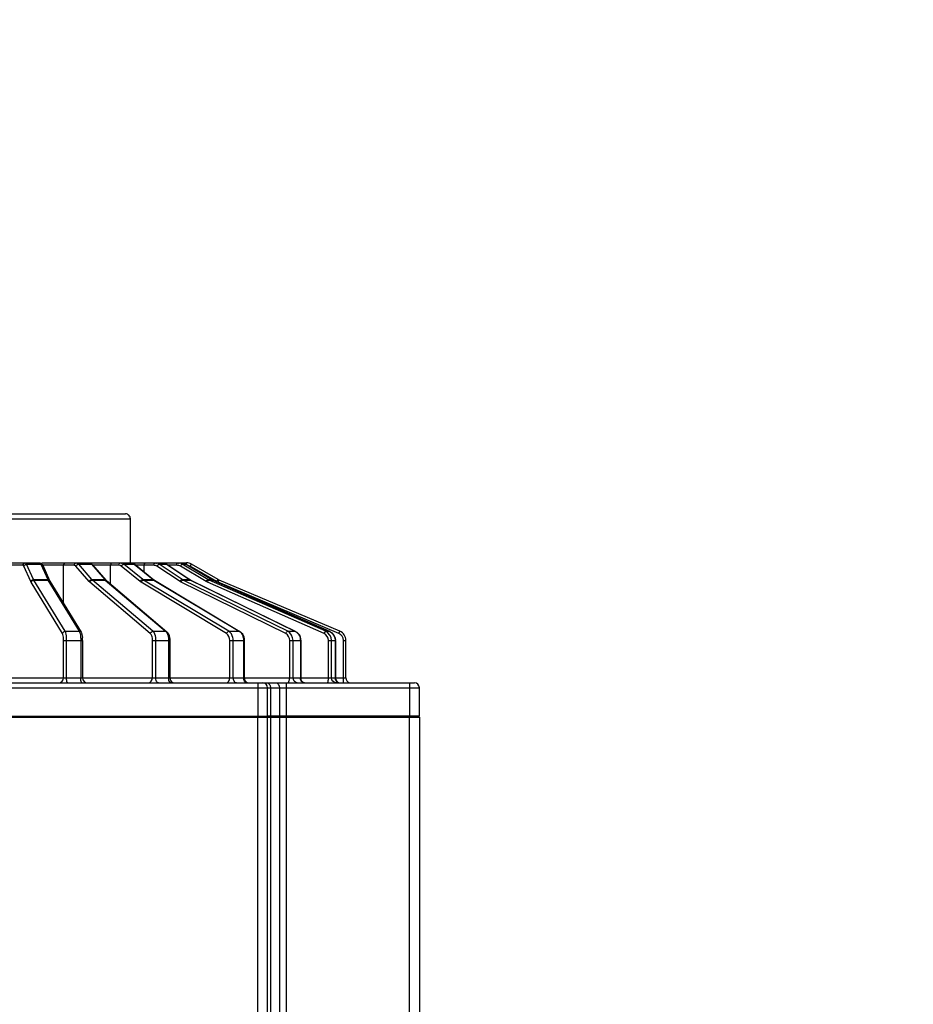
# Model space of a CAD drawing. Header units: millimetres. Extents: x 0 to 11890, y 0 to 8410.
# Tile 113 of 190: x 6159 to 6341, y 2788 to 2989. Entities that reach past the tile are written whole.
import ezdxf

# ---------------------------------------------------------------- set-up
doc = ezdxf.new("R2010")
doc.units = ezdxf.units.MM
doc.header["$LTSCALE"] = 653.95
doc.layers.get('0').update_dxf_attribs({"linetype": 'CONTINUOUS'})
for name, color, linetype in [('304304000039DXF_CONTINUOUS_LINE', 7, 'CONTINUOUS'), ('R180-1-YUNDODXF_CONTINUOUS_LINE', 7, 'CONTINUOUS'), ('R180-1-YUNDONGFANWDXF_DIMENSION', 7, 'CONTINUOUS')]:
    doc.layers.add(name, color=color, linetype=linetype)
doc.styles.get("Standard").update_dxf_attribs({"font": 'txt', "width": 0.7})
doc.dimstyles.new('DIMSTYLE_3', dxfattribs={"dimtxt": 100, "dimasz": 60, "dimexe": 5, "dimexo": 0.2, "dimtad": 1, "dimdsep": 46, "dimtxsty": 'Standard', "dimblk": '_FILLED', "dimblk1": '_FILLED', "dimblk2": '_FILLED', "dimcen": 0.09, "dimclrt": 5, "dimazin": 2, "dimtp": 0.01, "dimtm": 0.01, "dimtfac": 1, "dimtofl": 0, "dimtmove": 0, "dimatfit": 3, "dimldrblk": '_FILLED', "dimfxl": 0, "dimtolj": 1, "dimarcsym": 0})

# ---------------------------------------------------------------- blocks, each defined once
blk = doc.blocks.new('_FILLED')
at = {"color": 0, "linetype": 'ByBlock'}
blk.add_solid([(0, 0), (-1, 0.1667), (-1, -0.1667)], dxfattribs=at)
blk = doc.blocks.new('*D10')
at = {"layer": 'R180-1-YUNDONGFANWDXF_DIMENSION', "color": 2, "linetype": 'Continuous'}
for p, q in [((5880.19, 2302.8), (9517.25, 3075.58)), ((8968.84, 2959.06), (5880.19, 2302.8)), ((8968.84, 2959.06), (8968.84, 2959.06))]:
    blk.add_line(p, q, dxfattribs=at)
at = {"layer": 'R180-1-YUNDONGFANWDXF_DIMENSION', "color": 2, "linetype": 'Continuous', "xscale": 60, "yscale": 60, "zscale": 60, "rotation": 191.9960419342}
blk.add_blockref('_FILLED', (8968.84, 2959.06), dxfattribs=at)

msp = doc.modelspace()

# ---------------------------------------------------------------- linework, layer by layer
at = {"layer": '304304000039DXF_CONTINUOUS_LINE', "color": 7, "linetype": 'Continuous'}
for p, q in [((6120.194, 2887.802), (6180.192, 2887.802)), ((6181.193, 2877.802), (6181.193, 2886.802)), ((6107.729, 2877.802), (6162.632, 2877.802)), ((6163.078, 2877.802), (6192.657, 2877.802)), ((6163.283, 2877.306), (6164.688, 2874.171)), ((6173.477, 2877.429), (6176.192, 2874.294)), ((6182.127, 2877.489), (6185.966, 2874.354)), ((6188.645, 2877.517), (6193.347, 2874.382)), ((6192.579, 2877.531), (6197.824, 2874.396)), ((6199.087, 2874.399), (6193.657, 2877.534)), ((6164.688, 2874.171), (6164.717, 2874.111)), ((6164.717, 2874.111), (6164.729, 2874.091)), ((6164.729, 2874.091), (6171.114, 2863.62)), ((6176.192, 2874.294), (6176.248, 2874.235)), ((6176.248, 2874.235), (6176.274, 2874.211)), ((6176.274, 2874.211), (6188.608, 2863.741)), ((6186.055, 2874.288), (6186.1, 2874.259)), ((6186.1, 2874.259), (6203.544, 2863.788)), ((6193.465, 2874.311), (6193.526, 2874.279)), ((6193.526, 2874.279), (6214.89, 2863.808)), ((6198.033, 2874.288), (6221.861, 2863.817)), ((6223.974, 2863.82), (6199.305, 2874.29)), ((6171.424, 2861.979), (6171.424, 2854.302)), ((6189.242, 2861.979), (6189.242, 2854.302)), ((6204.433, 2861.979), (6204.433, 2854.302)), ((6215.962, 2861.979), (6215.962, 2854.302)), ((6223.042, 2861.979), (6223.042, 2854.302)), ((6225.193, 2854.302), (6225.193, 2861.979)), ((6061.193, 2853.302), (6239.193, 2853.302)), ((6209.193, 2846.502), (6209.193, 2852.302)), ((6240.193, 2846.502), (6240.193, 2852.302)), ((6060.193, 2846.502), (6209.193, 2846.502)), ((6091.193, 2846.302), (6240.193, 2846.302)), ((6208.193, 2846.302), (6208.193, 2846.502)), ((6209.193, 2660.802), (6209.193, 2846.302)), ((6240.193, 2846.502), (6209.261, 2846.502)), ((6211.779, 2846.302), (6211.779, 2846.502)), ((6239.193, 2846.302), (6239.193, 2846.502)), ((6240.193, 2846.302), (6240.193, 2640.302))]:
    msp.add_line(p, q, dxfattribs=at)
at = {"layer": '304304000039DXF_CONTINUOUS_LINE', "color": 9, "linetype": 'Continuous'}
for p, q in [((6119.193, 2886.802), (6181.193, 2886.802)), ((6159.251, 2877.302), (6152.193, 2877.302)), ((6160.851, 2873.966), (6159.446, 2877.101)), ((6161.399, 2874.399), (6159.993, 2877.534)), ((6159.993, 2877.534), (6162.891, 2877.534)), ((6162.891, 2877.534), (6164.296, 2874.399)), ((6169.693, 2877.302), (6163.284, 2877.302)), ((6167.513, 2869.525), (6167.513, 2877.302)), ((6172.783, 2873.966), (6170.068, 2877.101)), ((6173.341, 2874.399), (6170.626, 2877.534)), ((6170.626, 2877.534), (6173.224, 2877.534)), ((6173.224, 2877.534), (6175.939, 2874.399)), ((6178.805, 2877.302), (6173.586, 2877.302)), ((6177.15, 2873.468), (6177.15, 2877.302)), ((6183.175, 2873.966), (6179.336, 2877.101)), ((6183.705, 2874.399), (6179.866, 2877.534)), ((6179.866, 2877.534), (6181.987, 2877.534)), ((6181.987, 2877.534), (6185.827, 2874.399)), ((6182.127, 2877.489), (6181.987, 2877.534)), ((6185.968, 2877.302), (6182.355, 2877.302)), ((6184.006, 2875.954), (6184.006, 2877.302)), ((6191.32, 2873.966), (6186.617, 2877.101)), ((6191.786, 2874.399), (6187.084, 2877.534)), ((6187.084, 2877.534), (6188.584, 2877.534)), ((6188.584, 2877.534), (6193.286, 2874.399)), ((6188.645, 2877.517), (6188.584, 2877.534)), ((6190.692, 2877.302), (6188.967, 2877.302)), ((6196.662, 2873.966), (6191.417, 2877.101)), ((6197.033, 2874.399), (6191.788, 2877.534)), ((6191.788, 2877.534), (6192.564, 2877.534)), ((6192.564, 2877.534), (6197.809, 2874.399)), ((6192.579, 2877.531), (6192.564, 2877.534)), ((6192.657, 2877.484), (6192.657, 2877.802)), ((6193.407, 2877.101), (6193.657, 2877.534)), ((6198.837, 2873.966), (6193.407, 2877.101)), ((6167.306, 2863.359), (6160.922, 2873.83)), ((6161.399, 2874.399), (6164.296, 2874.399)), ((6167.84, 2863.82), (6161.455, 2874.29)), ((6161.455, 2874.29), (6164.353, 2874.29)), ((6164.353, 2874.29), (6170.738, 2863.82)), ((6185.254, 2863.359), (6172.919, 2873.83)), ((6173.341, 2874.399), (6175.939, 2874.399)), ((6185.784, 2863.82), (6173.45, 2874.29)), ((6173.45, 2874.29), (6176.048, 2874.29)), ((6176.048, 2874.29), (6188.383, 2863.82)), ((6200.812, 2863.359), (6183.368, 2873.83)), ((6183.705, 2874.399), (6185.827, 2874.399)), ((6201.303, 2863.82), (6183.86, 2874.29)), ((6183.86, 2874.29), (6185.981, 2874.29)), ((6185.827, 2874.399), (6185.903, 2874.342)), ((6185.966, 2874.354), (6185.827, 2874.399)), ((6185.903, 2874.342), (6185.981, 2874.29)), ((6185.981, 2874.29), (6203.425, 2863.82)), ((6186.1, 2874.259), (6185.981, 2874.29)), ((6212.92, 2863.359), (6191.556, 2873.83)), ((6191.786, 2874.399), (6193.286, 2874.399)), ((6213.339, 2863.82), (6191.976, 2874.29)), ((6191.976, 2874.29), (6193.476, 2874.29)), ((6193.286, 2874.399), (6193.379, 2874.342)), ((6193.347, 2874.382), (6193.286, 2874.399)), ((6193.379, 2874.342), (6193.476, 2874.29)), ((6193.476, 2874.29), (6214.839, 2863.82)), ((6193.526, 2874.279), (6193.476, 2874.29)), ((6220.754, 2863.359), (6196.926, 2873.83)), ((6197.033, 2874.399), (6197.809, 2874.399)), ((6221.072, 2863.82), (6197.244, 2874.29)), ((6197.244, 2874.29), (6198.02, 2874.29)), ((6197.824, 2874.396), (6197.809, 2874.399)), ((6198.02, 2874.29), (6221.848, 2863.82)), ((6198.033, 2874.288), (6198.02, 2874.29)), ((6198.837, 2873.966), (6199.087, 2874.399)), ((6199.11, 2873.83), (6199.305, 2874.29)), ((6223.779, 2863.359), (6199.11, 2873.83)), ((6167.84, 2863.82), (6170.738, 2863.82)), ((6185.784, 2863.82), (6188.383, 2863.82)), ((6201.303, 2863.82), (6203.425, 2863.82)), ((6203.544, 2863.788), (6203.425, 2863.82)), ((6213.339, 2863.82), (6214.839, 2863.82)), ((6214.89, 2863.808), (6214.839, 2863.82)), ((6221.072, 2863.82), (6221.848, 2863.82)), ((6221.861, 2863.817), (6221.848, 2863.82)), ((6223.779, 2863.359), (6223.974, 2863.82)), ((6167.543, 2854.302), (6167.543, 2861.979)), ((6167.543, 2861.979), (6171.424, 2861.979)), ((6168.155, 2854.302), (6168.155, 2861.979)), ((6171.053, 2861.979), (6171.053, 2854.302)), ((6185.711, 2854.302), (6185.711, 2861.979)), ((6185.711, 2861.979), (6189.242, 2861.979)), ((6186.394, 2854.302), (6186.394, 2861.979)), ((6188.992, 2861.979), (6188.992, 2854.302)), ((6201.458, 2854.302), (6201.458, 2861.979)), ((6201.458, 2861.979), (6204.433, 2861.979)), ((6202.165, 2854.302), (6202.165, 2861.979)), ((6204.286, 2861.979), (6204.286, 2854.302)), ((6213.712, 2854.302), (6213.712, 2861.979)), ((6213.712, 2861.979), (6215.962, 2861.979)), ((6214.395, 2854.302), (6214.395, 2861.979)), ((6215.895, 2861.979), (6215.895, 2854.302)), ((6221.637, 2854.302), (6221.637, 2861.979)), ((6221.637, 2861.979), (6223.042, 2861.979)), ((6222.249, 2854.302), (6222.249, 2861.979)), ((6223.025, 2861.979), (6223.025, 2854.302)), ((6224.693, 2853.302), (6224.693, 2861.979)), ((6224.693, 2861.979), (6225.193, 2861.979)), ((6075.193, 2854.302), (6225.193, 2854.302)), ((6207.193, 2853.302), (6207.193, 2846.502)), ((6213.021, 2853.302), (6213.021, 2846.502)), ((6238.193, 2853.302), (6238.193, 2846.502)), ((6060.193, 2852.302), (6240.193, 2852.302)), ((6209.779, 2852.302), (6209.779, 2846.502)), ((6211.607, 2852.302), (6211.607, 2846.502)), ((6207.193, 2659.802), (6207.193, 2846.302)), ((6209.779, 2846.302), (6209.779, 2660.802)), ((6211.607, 2846.302), (6211.607, 2660.802)), ((6213.021, 2846.302), (6213.021, 2672.302)), ((6238.193, 2660.302), (6238.193, 2846.302))]:
    msp.add_line(p, q, dxfattribs=at)
for points in [[(6160.922, 2873.83), (6160.886, 2873.894), (6160.851, 2873.966)], [(6161.455, 2874.29), (6161.426, 2874.342), (6161.399, 2874.399)], [(6164.296, 2874.399), (6164.324, 2874.342), (6164.353, 2874.29)], [(6172.919, 2873.83), (6172.85, 2873.894), (6172.783, 2873.966)], [(6173.45, 2874.29), (6173.395, 2874.342), (6173.341, 2874.399)], [(6175.939, 2874.399), (6175.993, 2874.342), (6176.048, 2874.29)], [(6183.368, 2873.83), (6183.27, 2873.894), (6183.175, 2873.966)], [(6183.86, 2874.29), (6183.781, 2874.342), (6183.705, 2874.399)], [(6191.556, 2873.83), (6191.436, 2873.894), (6191.32, 2873.966)], [(6191.976, 2874.29), (6191.879, 2874.342), (6191.786, 2874.399)], [(6196.926, 2873.83), (6196.791, 2873.894), (6196.662, 2873.966)], [(6197.244, 2874.29), (6197.136, 2874.342), (6197.033, 2874.399)], [(6197.809, 2874.399), (6197.913, 2874.342), (6198.02, 2874.29)]]:
    msp.add_lwpolyline(points, dxfattribs=at)
at = {"layer": '304304000039DXF_CONTINUOUS_LINE', "color": 7, "linetype": 'Continuous'}
for points in [[(6185.966, 2874.354), (6186.01, 2874.32), (6186.055, 2874.288)], [(6193.347, 2874.382), (6193.406, 2874.345), (6193.465, 2874.311)], [(6197.824, 2874.396), (6197.892, 2874.357), (6197.962, 2874.321), (6198.033, 2874.288)]]:
    msp.add_lwpolyline(points, dxfattribs=at)
for centre, radius, start, end in [((6180.193, 2886.802), 1, 0, 90.00091), ((6187.942, 2877.138), 0.682, 27.81778, 31.78182), ((6192.657, 2875.802), 2, 60, 90), ((6200.087, 2876.132), 2, 240, 247.00083), ((6223.193, 2861.979), 2, 0, 67.00083), ((6165.451, 2861.985), 5.973, 359.93923, 5.83315), ((6221.018, 2861.978), 2.024, 0.0083, 4.22368), ((6172.424, 2854.302), 1, 180, 269.99998), ((6190.242, 2854.302), 1, 180, 247.5), ((6205.433, 2854.302), 1, 180, 247.50001), ((6208.193, 2852.302), 1, 0, 90), ((6216.962, 2854.302), 1, 180, 247.50001), ((6224.042, 2854.302), 1, 180, 269.99992), ((6226.193, 2854.302), 1, 180, 247.5), ((6239.193, 2852.302), 1, 0, 90)]:
    msp.add_arc(centre, radius, start, end, dxfattribs=at)
at = {"layer": '304304000039DXF_CONTINUOUS_LINE', "color": 9, "linetype": 'Continuous'}
for centre, radius, start, end in [((6175.9, 2874.054), 0.357, 39.40408, 50.52641), ((6223.193, 2861.979), 1.5, 0, 67.00083)]:
    msp.add_arc(centre, radius, start, end, dxfattribs=at)
for points in [[(6159.251, 2877.302), (6159.251, 2877.534), (6159.503, 2877.802), (6159.734, 2877.802)], [(6159.446, 2877.101), (6159.472, 2877.277), (6159.644, 2877.421), (6159.806, 2877.491)], [(6167.513, 2877.302), (6167.513, 2877.523), (6167.726, 2877.802), (6167.946, 2877.802)], [(6169.693, 2877.302), (6169.693, 2877.523), (6169.905, 2877.802), (6170.126, 2877.802)], [(6177.15, 2877.302), (6177.15, 2877.507), (6177.299, 2877.802), (6177.503, 2877.802)], [(6178.805, 2877.302), (6178.805, 2877.507), (6178.955, 2877.802), (6179.159, 2877.802)], [(6179.336, 2877.101), (6179.189, 2877.221), (6178.994, 2877.302), (6178.805, 2877.302)], [(6184.006, 2877.302), (6184.006, 2877.489), (6184.07, 2877.802), (6184.256, 2877.802)], [(6185.968, 2877.302), (6185.968, 2877.489), (6186.031, 2877.802), (6186.218, 2877.802)], [(6186.617, 2877.101), (6186.429, 2877.227), (6186.194, 2877.302), (6185.968, 2877.302)], [(6190.692, 2877.302), (6190.692, 2877.475), (6190.65, 2877.802), (6190.822, 2877.802)], [(6191.417, 2877.101), (6191.202, 2877.23), (6190.943, 2877.302), (6190.692, 2877.302)], [(6191.788, 2877.534), (6191.64, 2877.623), (6191.485, 2877.737), (6191.312, 2877.737)], [(6191.417, 2877.101), (6191.507, 2877.263), (6191.6, 2877.457), (6191.77, 2877.53)], [(6160.851, 2873.966), (6160.885, 2874.197), (6161.166, 2874.399), (6161.399, 2874.399)], [(6160.922, 2873.83), (6160.947, 2874.064), (6161.22, 2874.29), (6161.455, 2874.29)], [(6172.783, 2873.966), (6172.848, 2874.193), (6173.105, 2874.399), (6173.341, 2874.399)], [(6172.919, 2873.83), (6172.968, 2874.059), (6173.216, 2874.29), (6173.45, 2874.29)], [(6183.175, 2873.966), (6183.261, 2874.178), (6183.477, 2874.399), (6183.705, 2874.399)], [(6183.368, 2873.83), (6183.433, 2874.045), (6183.635, 2874.29), (6183.86, 2874.29)], [(6191.32, 2873.966), (6191.415, 2874.156), (6191.574, 2874.399), (6191.786, 2874.399)], [(6191.556, 2873.83), (6191.628, 2874.025), (6191.768, 2874.29), (6191.976, 2874.29)], [(6167.306, 2863.359), (6167.332, 2863.593), (6167.605, 2863.82), (6167.84, 2863.82)], [(6170.904, 2863.385), (6170.958, 2863.173), (6170.991, 2862.956), (6171.014, 2862.739)], [(6171.014, 2862.739), (6171.041, 2862.486), (6171.053, 2862.232), (6171.053, 2861.979)], [(6185.254, 2863.359), (6185.302, 2863.588), (6185.55, 2863.82), (6185.784, 2863.82)], [(6188.383, 2863.82), (6188.52, 2863.703), (6188.623, 2863.546), (6188.703, 2863.385)], [(6188.703, 2863.385), (6188.804, 2863.181), (6188.871, 2862.961), (6188.917, 2862.739)], [(6188.917, 2862.739), (6188.968, 2862.489), (6188.992, 2862.233), (6188.992, 2861.979)], [(6200.812, 2863.359), (6200.876, 2863.574), (6201.079, 2863.82), (6201.303, 2863.82)], [(6201.458, 2861.979), (6201.458, 2862.487), (6201.247, 2863.098), (6200.812, 2863.359)], [(6203.425, 2863.82), (6203.604, 2863.712), (6203.758, 2863.556), (6203.878, 2863.385)], [(6203.878, 2863.385), (6204.014, 2863.19), (6204.114, 2862.967), (6204.18, 2862.739)], [(6204.18, 2862.739), (6204.252, 2862.493), (6204.286, 2862.234), (6204.286, 2861.979)], [(6212.92, 2863.359), (6212.992, 2863.554), (6213.132, 2863.82), (6213.339, 2863.82)], [(6213.712, 2861.979), (6213.712, 2862.509), (6213.397, 2863.126), (6212.92, 2863.359)], [(6214.395, 2861.979), (6214.395, 2862.686), (6213.975, 2863.508), (6213.339, 2863.82)], [(6214.839, 2863.82), (6215.05, 2863.716), (6215.241, 2863.563), (6215.394, 2863.385)], [(6215.394, 2863.385), (6215.556, 2863.196), (6215.682, 2862.972), (6215.765, 2862.739)], [(6215.765, 2862.739), (6215.851, 2862.496), (6215.895, 2862.236), (6215.895, 2861.979)], [(6221.637, 2861.979), (6221.637, 2862.525), (6221.254, 2863.14), (6220.754, 2863.359)], [(6222.249, 2861.979), (6222.249, 2862.707), (6221.739, 2863.527), (6221.072, 2863.82)], [(6221.848, 2863.82), (6222.515, 2863.527), (6223.025, 2862.707), (6223.025, 2861.979)], [(6166.577, 2853.302), (6167.04, 2853.302), (6167.543, 2853.839), (6167.543, 2854.302)], [(6184.845, 2853.302), (6185.286, 2853.302), (6185.711, 2853.861), (6185.711, 2854.302)], [(6200.751, 2853.302), (6201.159, 2853.302), (6201.458, 2853.894), (6201.458, 2854.302)], [(6202.872, 2853.302), (6202.464, 2853.302), (6202.165, 2853.894), (6202.165, 2854.302)], [(6204.994, 2853.302), (6204.585, 2853.302), (6204.286, 2853.894), (6204.286, 2854.302)], [(6209.071, 2853.302), (6209.371, 2853.302), (6209.639, 2852.972), (6209.724, 2852.684)], [(6210.9, 2853.302), (6211.308, 2853.302), (6211.607, 2852.711), (6211.607, 2852.302)], [(6213.565, 2853.595), (6213.673, 2853.811), (6213.712, 2854.062), (6213.712, 2854.302)], [(6215.261, 2853.302), (6214.82, 2853.302), (6214.395, 2853.861), (6214.395, 2854.302)], [(6216.761, 2853.302), (6216.534, 2853.302), (6216.296, 2853.424), (6216.148, 2853.595)], [(6223.215, 2853.302), (6222.751, 2853.302), (6222.249, 2853.839), (6222.249, 2854.302)], [(6223.308, 2853.595), (6223.132, 2853.778), (6223.025, 2854.049), (6223.025, 2854.302)]]:
    msp.add_open_spline(points, degree=3, dxfattribs=at)
for points, knots in [([(6159.446, 2877.101), (6159.422, 2877.155), (6159.378, 2877.241), (6159.289, 2877.302), (6159.251, 2877.302)], [0, 0, 0, 0, 0.608882, 1, 1, 1, 1]), ([(6159.993, 2877.534), (6159.964, 2877.599), (6159.928, 2877.817), (6159.798, 2877.651), (6159.782, 2877.597)], [0, 0, 0, 0, 0.5571668, 1, 1, 1, 1]), ([(6159.806, 2877.491), (6159.837, 2877.505), (6159.898, 2877.526), (6159.962, 2877.534), (6159.993, 2877.534)], [0, 0, 0, 0, 0.5168858, 1, 1, 1, 1]), ([(6162.632, 2877.802), (6162.67, 2877.802), (6162.837, 2877.77), (6162.813, 2877.56), (6162.822, 2877.448)], [0, 0, 0, 0, 0.250709, 1, 1, 1, 1]), ([(6163.268, 2877.299), (6163.231, 2877.366), (6163.121, 2877.481), (6162.968, 2877.534), (6162.891, 2877.534)], [0, 0, 0, 0, 0.4999732, 1, 1, 1, 1]), ([(6170.068, 2877.101), (6170.017, 2877.161), (6169.905, 2877.259), (6169.76, 2877.302), (6169.693, 2877.302)], [0, 0, 0, 0, 0.5386039, 1, 1, 1, 1]), ([(6170.068, 2877.101), (6170.09, 2877.177), (6170.189, 2877.318), (6170.321, 2877.421), (6170.397, 2877.464)], [0, 0, 0, 0, 0.4723796, 1, 1, 1, 1]), ([(6170.626, 2877.534), (6170.567, 2877.602), (6170.467, 2877.808), (6170.258, 2877.67), (6170.217, 2877.597)], [0, 0, 0, 0, 0.5160099, 1, 1, 1, 1]), ([(6170.397, 2877.464), (6170.434, 2877.485), (6170.508, 2877.518), (6170.588, 2877.534), (6170.626, 2877.534)], [0, 0, 0, 0, 0.5318482, 1, 1, 1, 1]), ([(6172.724, 2877.802), (6172.795, 2877.802), (6173.014, 2877.813), (6173.072, 2877.567), (6173.091, 2877.448)], [0, 0, 0, 0, 0.3702829, 1, 1, 1, 1]), ([(6173.461, 2877.415), (6173.432, 2877.45), (6173.361, 2877.511), (6173.269, 2877.534), (6173.224, 2877.534)], [0, 0, 0, 0, 0.5017739, 1, 1, 1, 1]), ([(6179.866, 2877.534), (6179.781, 2877.604), (6179.621, 2877.802), (6179.357, 2877.684), (6179.288, 2877.597)], [0, 0, 0, 0, 0.4973616, 1, 1, 1, 1]), ([(6179.336, 2877.101), (6179.355, 2877.148), (6179.411, 2877.239), (6179.483, 2877.317), (6179.523, 2877.355)], [0, 0, 0, 0, 0.4768056, 1, 1, 1, 1]), ([(6179.523, 2877.355), (6179.546, 2877.375), (6179.592, 2877.414), (6179.642, 2877.449), (6179.667, 2877.464)], [0, 0, 0, 0, 0.5102274, 1, 1, 1, 1]), ([(6179.667, 2877.464), (6179.7, 2877.484), (6179.763, 2877.517), (6179.834, 2877.534), (6179.866, 2877.534)], [0, 0, 0, 0, 0.5487873, 1, 1, 1, 1]), ([(6181.28, 2877.802), (6181.38, 2877.802), (6181.637, 2877.833), (6181.77, 2877.576), (6181.8, 2877.448)], [0, 0, 0, 0, 0.4320656, 1, 1, 1, 1]), ([(6187.084, 2877.534), (6186.932, 2877.635), (6186.66, 2877.828), (6186.431, 2877.653), (6186.376, 2877.597)], [0, 0, 0, 0, 0.7002207, 1, 1, 1, 1]), ([(6186.617, 2877.101), (6186.654, 2877.174), (6186.749, 2877.305), (6186.864, 2877.417), (6186.928, 2877.464)], [0, 0, 0, 0, 0.5059541, 1, 1, 1, 1]), ([(6186.928, 2877.464), (6186.955, 2877.484), (6187.003, 2877.514), (6187.059, 2877.534), (6187.084, 2877.534)], [0, 0, 0, 0, 0.5764245, 1, 1, 1, 1]), ([(6187.718, 2877.802), (6187.793, 2877.802), (6187.941, 2877.812), (6188.093, 2877.78), (6188.157, 2877.742)], [0, 0, 0, 0, 0.5053121, 1, 1, 1, 1]), ([(6188.157, 2877.742), (6188.201, 2877.715), (6188.29, 2877.628), (6188.335, 2877.514), (6188.354, 2877.448)], [0, 0, 0, 0, 0.431899, 1, 1, 1, 1]), ([(6191.312, 2877.737), (6191.26, 2877.737), (6191.143, 2877.711), (6191.046, 2877.641), (6190.999, 2877.597)], [0, 0, 0, 0, 0.4445845, 1, 1, 1, 1]), ([(6191.598, 2877.802), (6191.677, 2877.802), (6191.833, 2877.81), (6191.992, 2877.786), (6192.062, 2877.754)], [0, 0, 0, 0, 0.506094, 1, 1, 1, 1]), ([(6191.77, 2877.53), (6191.773, 2877.531), (6191.779, 2877.533), (6191.785, 2877.534), (6191.788, 2877.534)], [0, 0, 0, 0, 0.5475392, 1, 1, 1, 1]), ([(6192.062, 2877.754), (6192.076, 2877.748), (6192.104, 2877.734), (6192.13, 2877.716), (6192.143, 2877.706)], [0, 0, 0, 0, 0.4949225, 1, 1, 1, 1]), ([(6192.143, 2877.706), (6192.18, 2877.678), (6192.25, 2877.599), (6192.291, 2877.502), (6192.308, 2877.448)], [0, 0, 0, 0, 0.4471981, 1, 1, 1, 1]), ([(6164.518, 2874.329), (6164.485, 2874.351), (6164.414, 2874.386), (6164.335, 2874.399), (6164.296, 2874.399)], [0, 0, 0, 0, 0.5036355, 1, 1, 1, 1]), ([(6164.577, 2874.216), (6164.544, 2874.238), (6164.472, 2874.276), (6164.392, 2874.29), (6164.353, 2874.29)], [0, 0, 0, 0, 0.508056, 1, 1, 1, 1]), ([(6164.674, 2874.164), (6164.655, 2874.197), (6164.61, 2874.258), (6164.55, 2874.308), (6164.518, 2874.329)], [0, 0, 0, 0, 0.4936751, 1, 1, 1, 1]), ([(6164.713, 2874.08), (6164.695, 2874.106), (6164.654, 2874.156), (6164.604, 2874.198), (6164.577, 2874.216)], [0, 0, 0, 0, 0.498959, 1, 1, 1, 1]), ([(6176.127, 2874.329), (6176.101, 2874.351), (6176.041, 2874.386), (6175.973, 2874.399), (6175.939, 2874.399)], [0, 0, 0, 0, 0.4988915, 1, 1, 1, 1]), ([(6176.182, 2874.255), (6176.161, 2874.266), (6176.118, 2874.284), (6176.071, 2874.29), (6176.048, 2874.29)], [0, 0, 0, 0, 0.5017137, 1, 1, 1, 1]), ([(6176.261, 2874.197), (6176.249, 2874.209), (6176.224, 2874.23), (6176.196, 2874.248), (6176.182, 2874.255)], [0, 0, 0, 0, 0.5045597, 1, 1, 1, 1]), ([(6196.662, 2873.966), (6196.742, 2874.111), (6196.85, 2874.256), (6197.007, 2874.399), (6197.033, 2874.399)], [0, 0, 0, 0, 0.864264, 1, 1, 1, 1]), ([(6196.926, 2873.83), (6196.988, 2873.981), (6197.072, 2874.135), (6197.219, 2874.29), (6197.244, 2874.29)], [0, 0, 0, 0, 0.8668583, 1, 1, 1, 1]), ([(6167.543, 2861.979), (6167.543, 2862.123), (6167.519, 2862.586), (6167.475, 2863.082), (6167.306, 2863.359)], [0, 0, 0, 0, 0.3074114, 1, 1, 1, 1]), ([(6168.155, 2861.979), (6168.155, 2862.171), (6168.124, 2862.788), (6168.065, 2863.45), (6167.84, 2863.82)], [0, 0, 0, 0, 0.3074227, 1, 1, 1, 1]), ([(6171.098, 2863.609), (6171.057, 2863.669), (6170.951, 2863.771), (6170.808, 2863.82), (6170.738, 2863.82)], [0, 0, 0, 0, 0.5096865, 1, 1, 1, 1]), ([(6170.738, 2863.82), (6170.773, 2863.761), (6170.837, 2863.618), (6170.882, 2863.469), (6170.904, 2863.385)], [0, 0, 0, 0, 0.4411675, 1, 1, 1, 1]), ([(6185.711, 2861.979), (6185.711, 2862.123), (6185.674, 2862.605), (6185.518, 2863.135), (6185.254, 2863.359)], [0, 0, 0, 0, 0.2941052, 1, 1, 1, 1]), ([(6186.394, 2861.979), (6186.394, 2862.171), (6186.345, 2862.814), (6186.137, 2863.521), (6185.784, 2863.82)], [0, 0, 0, 0, 0.2941136, 1, 1, 1, 1]), ([(6188.596, 2863.726), (6188.567, 2863.754), (6188.501, 2863.801), (6188.421, 2863.82), (6188.383, 2863.82)], [0, 0, 0, 0, 0.5080188, 1, 1, 1, 1]), ([(6202.165, 2861.979), (6202.165, 2862.172), (6202.1, 2862.855), (6201.731, 2863.563), (6201.303, 2863.82)], [0, 0, 0, 0, 0.2788669, 1, 1, 1, 1]), ([(6220.754, 2863.359), (6220.816, 2863.511), (6220.901, 2863.664), (6221.047, 2863.82), (6221.072, 2863.82)], [0, 0, 0, 0, 0.8668583, 1, 1, 1, 1]), ([(6168.414, 2853.302), (6168.299, 2853.302), (6168.18, 2853.783), (6168.155, 2854.065), (6168.155, 2854.302)], [0, 0, 0, 0, 0.326891, 1, 1, 1, 1]), ([(6171.312, 2853.302), (6171.197, 2853.302), (6171.077, 2853.783), (6171.053, 2854.065), (6171.053, 2854.302)], [0, 0, 0, 0, 0.326891, 1, 1, 1, 1]), ([(6186.894, 2853.302), (6186.826, 2853.302), (6186.447, 2853.499), (6186.394, 2853.978), (6186.394, 2854.302)], [0, 0, 0, 0, 0.1735649, 1, 1, 1, 1]), ([(6189.492, 2853.302), (6189.424, 2853.302), (6189.045, 2853.499), (6188.992, 2853.978), (6188.992, 2854.302)], [0, 0, 0, 0, 0.1735649, 1, 1, 1, 1]), ([(6209.724, 2852.684), (6209.742, 2852.623), (6209.769, 2852.496), (6209.779, 2852.367), (6209.779, 2852.302)], [0, 0, 0, 0, 0.499071, 1, 1, 1, 1]), ([(6213.403, 2853.38), (6213.435, 2853.407), (6213.497, 2853.474), (6213.544, 2853.552), (6213.565, 2853.595)], [0, 0, 0, 0, 0.4649966, 1, 1, 1, 1]), ([(6215.962, 2853.92), (6215.94, 2853.982), (6215.907, 2854.108), (6215.895, 2854.238), (6215.895, 2854.302)], [0, 0, 0, 0, 0.5015164, 1, 1, 1, 1]), ([(6216.148, 2853.595), (6216.108, 2853.642), (6216.036, 2853.746), (6215.983, 2853.861), (6215.962, 2853.92)], [0, 0, 0, 0, 0.4939219, 1, 1, 1, 1]), ([(6221.378, 2853.302), (6221.493, 2853.302), (6221.612, 2853.783), (6221.637, 2854.065), (6221.637, 2854.302)], [0, 0, 0, 0, 0.326891, 1, 1, 1, 1]), ([(6223.622, 2853.38), (6223.564, 2853.405), (6223.451, 2853.467), (6223.353, 2853.549), (6223.308, 2853.595)], [0, 0, 0, 0, 0.4984477, 1, 1, 1, 1])]:
    msp.add_open_spline(points, degree=3, knots=knots, dxfattribs=at)
at = {"layer": '304304000039DXF_CONTINUOUS_LINE', "color": 7, "linetype": 'Continuous'}
for points in [[(6162.632, 2877.802), (6162.817, 2877.802), (6163.054, 2877.726), (6163.13, 2877.557)], [(6172.724, 2877.802), (6172.921, 2877.802), (6173.17, 2877.76), (6173.277, 2877.595)], [(6181.28, 2877.802), (6181.526, 2877.802), (6181.843, 2877.745), (6181.969, 2877.534)], [(6187.718, 2877.802), (6188.004, 2877.802), (6188.371, 2877.741), (6188.522, 2877.497)], [(6191.598, 2877.802), (6191.826, 2877.802), (6192.074, 2877.797), (6192.269, 2877.68)], [(6171.294, 2863.166), (6171.343, 2862.978), (6171.373, 2862.785), (6171.393, 2862.592)], [(6188.608, 2863.741), (6188.752, 2863.619), (6188.866, 2863.46), (6188.954, 2863.293)], [(6188.954, 2863.293), (6189.057, 2863.097), (6189.126, 2862.882), (6189.172, 2862.666)], [(6203.544, 2863.788), (6203.728, 2863.678), (6203.888, 2863.523), (6204.015, 2863.35)], [(6204.015, 2863.35), (6204.154, 2863.159), (6204.258, 2862.938), (6204.326, 2862.712)], [(6204.326, 2862.712), (6204.398, 2862.475), (6204.433, 2862.226), (6204.433, 2861.979)], [(6214.89, 2863.808), (6215.103, 2863.704), (6215.296, 2863.553), (6215.452, 2863.375)], [(6215.452, 2863.375), (6215.616, 2863.188), (6215.744, 2862.966), (6215.829, 2862.733)], [(6215.829, 2862.733), (6215.917, 2862.493), (6215.962, 2862.234), (6215.962, 2861.979)], [(6221.861, 2863.817), (6222.489, 2863.541), (6222.987, 2862.812), (6223.037, 2862.127)], [(6189.172, 2862.666), (6189.219, 2862.44), (6189.242, 2862.209), (6189.242, 2861.979)]]:
    msp.add_open_spline(points, degree=3, dxfattribs=at)
for points, knots in [([(6163.13, 2877.557), (6163.145, 2877.524), (6163.16, 2877.444), (6163.133, 2877.368), (6163.113, 2877.332)], [0, 0, 0, 0, 0.4645567, 1, 1, 1, 1]), ([(6173.277, 2877.595), (6173.296, 2877.566), (6173.327, 2877.497), (6173.341, 2877.423), (6173.345, 2877.384)], [0, 0, 0, 0, 0.4631253, 1, 1, 1, 1]), ([(6181.969, 2877.534), (6181.978, 2877.518), (6181.996, 2877.484), (6182.011, 2877.449), (6182.017, 2877.43)], [0, 0, 0, 0, 0.4839216, 1, 1, 1, 1]), ([(6192.269, 2877.68), (6192.311, 2877.655), (6192.391, 2877.593), (6192.454, 2877.513), (6192.482, 2877.468)], [0, 0, 0, 0, 0.4797693, 1, 1, 1, 1]), ([(6171.114, 2863.62), (6171.154, 2863.554), (6171.224, 2863.405), (6171.272, 2863.249), (6171.294, 2863.166)], [0, 0, 0, 0, 0.4726822, 1, 1, 1, 1])]:
    msp.add_open_spline(points, degree=3, knots=knots, dxfattribs=at)
at = {"layer": 'R180-1-YUNDODXF_CONTINUOUS_LINE', "color": 7, "linetype": 'Continuous'}
msp.add_circle((5880.203, 2302.802), 997, dxfattribs=at)

# ---------------------------------------------------------------- dimensions: what is measured, and where the dimension line sits
at = {"layer": 'R180-1-YUNDONGFANWDXF_DIMENSION', "color": 2, "linetype": 'Continuous'}
dim = msp.add_radius_dim(center=(5880.193, 2302.802), mpoint=(8968.843, 2959.063), text='R<>', dimstyle='DIMSTYLE_3', override={"dimpost": '<>'}, dxfattribs=at)
dim.commit()
dim.dimension.update_dxf_attribs({"geometry": '*D10', "text_midpoint": (9032.749, 2998.199), "dimtype": 164})

doc.saveas('drawing.dxf')
